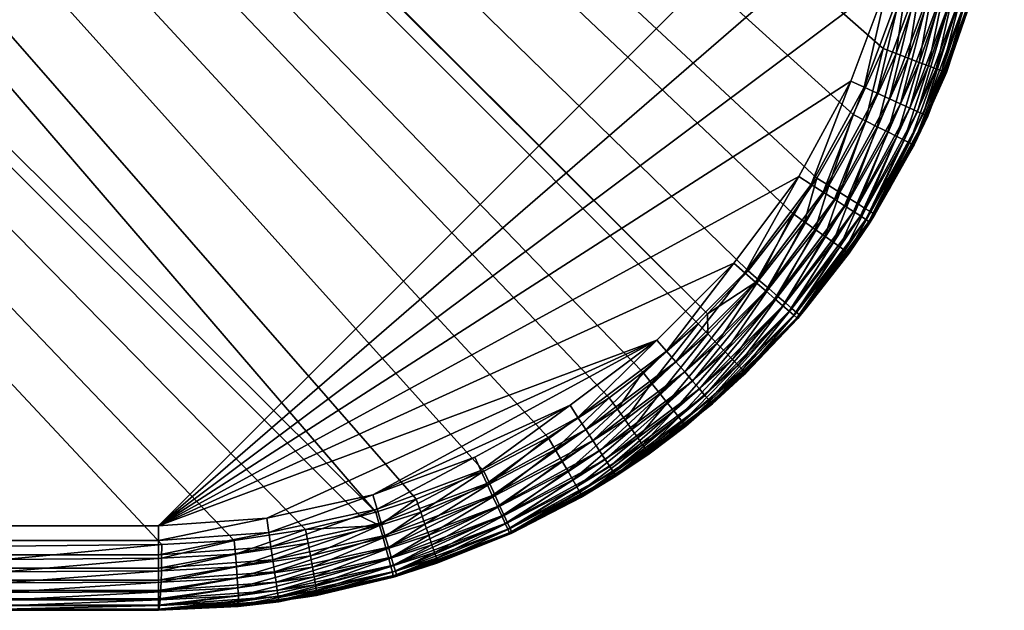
# Model space of a CAD drawing. Header units: inches. Extents: x 1625 to 3425, y -279 to 971.
# Tile 141 of 256: x 3401 to 3425, y -279 to -265. Entities that reach past the tile are written whole.
import ezdxf

# ---------------------------------------------------------------- set-up
doc = ezdxf.new("R2010")
doc.units = ezdxf.units.IN
doc.header["$MEASUREMENT"] = 0
doc.layers.get('0').update_dxf_attribs({"true_color": 0x1c1cb1})

msp = doc.modelspace()

# ---------------------------------------------------------------- meshes
at = {"color": 194, "true_color": 0x551cb1}
mesh = msp.add_polyface(dxfattribs=at)
corners = [(3424.683, -258.996, 1652.25), (3424.683, -251.632, 1649.785), (3424.683, -16.996, 1652.25), (3424.683, -16.996, 1649.785), (3424.683, 225.004, 1652.25), (3422.683, -258.996, 1654.25), (2960.551, 95.051, 1654.25), (2961.876, 88.716, 1654.25), (3041.465, -276.996, 1654.25), (3061.081, 106.208, 1624.25), (3321.949, -176.262, 1624.25), (3110.887, -176.262, 1624.25), (3321.949, -189.393, 1625.116), (3110.887, -191.936, 1625.486), (3110.887, -186.683, 1624.794), (3321.949, -184.973, 1624.678), (3110.887, -184.975, 1624.661), (3321.948, -182.841, 1624.467), (3110.887, -181.401, 1624.382), (3104.412, -181.402, 1624.592), (3104.438, -186.684, 1625.004), (3341.554, -182.872, 1626.414), (3341.53, -182.896, 1626.412), (3341.531, -182.841, 1626.407), (3341.583, -182.841, 1626.419), (3341.573, -176.262, 1626.194), (3347.831, -176.262, 1627.657), (3334.965, -189.393, 1625.974), (3328.471, -189.393, 1625.331), (3328.514, -182.841, 1624.683), (3335.051, -182.841, 1625.331), (3335.144, -189.392, 1626), (3339.305, -176.262, 1625.818), (3328.528, -176.262, 1624.467), (3330.66, -176.262, 1624.678), (3335.079, -176.262, 1625.116), (3424.656, -251.632, 1649.459), (3424.683, 225.004, 1649.785), (3424.653, -258.996, 1652.597)]
mesh.append_faces([[corners[k] for k in face] for face in [(0, 1, 2), (2, 1, 3), (2, 3, 4), (5, 6, 7), (8, 5, 7), (9, 10, 11), (12, 13, 14), (12, 14, 15), (15, 14, 16), (15, 16, 17), (17, 16, 18), (17, 18, 10), (10, 18, 11), (18, 19, 11), (16, 14, 20), (20, 14, 13), (16, 19, 18), (21, 22, 23), (21, 23, 24), (24, 23, 25), (24, 25, 26), (27, 28, 29), (27, 29, 30), (28, 12, 15), (28, 15, 29), (29, 15, 17), (29, 17, 10), (31, 27, 22), (22, 27, 30), (22, 30, 23), (23, 30, 32), (23, 32, 25), (10, 33, 29), (29, 33, 34), (29, 34, 30), (30, 34, 35), (30, 35, 32), (3, 1, 36), (36, 37, 3), (0, 2, 38), (38, 2, 4)]], dxfattribs={"color": 194})
mesh = msp.add_polyface(dxfattribs=at)
corners = [(3328.558, -195.867, 1626.414), (3328.538, -195.886, 1626.417), (3328.4, -195.887, 1626.407), (3328.4, -196.018, 1626.443), (3321.949, -202.144, 1627.657), (3334.962, -189.572, 1626.007), (3334.965, -189.393, 1625.974), (3335.112, -189.425, 1625.998), (3335.144, -189.392, 1626), (3321.949, -193.619, 1625.818), (3328.471, -189.393, 1625.331), (3321.949, -189.393, 1625.116), (3401.031, -277.477, 1647.88), (3423.165, -255.345, 1647.88), (3341.554, -182.872, 1626.414), (3423.201, -251.632, 1647.853), (3341.583, -182.841, 1626.419), (3347.831, -176.262, 1627.657), (3423.128, -259.074, 1647.983), (3423.11, -259.725, 1648.006), (3422.953, -261.42, 1648.053), (3416.137, -273.363, 1648.12), (3415.342, -273.967, 1648.12), (3413.899, -274.903, 1648.119), (3412.377, -275.703, 1648.115), (3410.776, -276.362, 1648.106), (3409.82, -276.676, 1648.097), (3409.457, -276.766, 1648.092), (3420.25, -268.77, 1648.12), (3419.686, -269.609, 1648.12), (3422.459, -263.776, 1648.093), (3422.377, -264.082, 1648.097), (3421.818, -265.7, 1648.11), (3421.109, -267.264, 1648.117), (3418.625, -270.963, 1648.12), (3417.666, -271.979, 1648.12), (3417.442, -272.216, 1648.12), (3422.637, -263.103, 1648.084), (3341.53, -182.896, 1626.412)]
mesh.append_faces([[corners[k] for k in face] for face in [(0, 1, 2), (1, 3, 2), (2, 3, 4), (5, 6, 7), (7, 6, 8), (2, 9, 10), (2, 10, 0), (0, 10, 5), (5, 10, 6), (9, 11, 10), (1, 0, 12), (13, 14, 15), (15, 14, 16), (15, 16, 17), (13, 18, 14), (14, 18, 19), (14, 19, 20), (12, 4, 3), (12, 3, 1), (21, 22, 5), (5, 22, 23), (5, 23, 24), (24, 25, 5), (5, 25, 26), (5, 26, 0), (0, 26, 27), (28, 29, 7), (8, 30, 7), (7, 30, 31), (31, 32, 7), (7, 32, 33), (7, 33, 28), (29, 34, 7), (7, 34, 35), (7, 35, 5), (5, 35, 36), (5, 36, 21), (20, 37, 14), (14, 37, 30), (14, 30, 38), (38, 30, 8)]], dxfattribs={"color": 194})
mesh = msp.add_polyface(dxfattribs=at)
corners = [(3400.993, -278.996, 1649.821), (3404.683, -278.996, 1649.931), (3404.683, -278.996, 1652.25), (3332.04, -278.996, 1649.785), (3397.319, -278.996, 1649.785), (3408.162, -277.087, 1648.074), (3406.474, -277.343, 1648.037), (3328.558, -195.867, 1626.414), (3404.76, -277.441, 1647.983), (3401.031, -277.477, 1647.88), (3409.457, -276.766, 1648.092), (3401, -278.969, 1649.491), (3397.319, -278.97, 1649.459), (3401.006, -278.887, 1649.17), (3397.319, -278.89, 1649.142), (3401.012, -278.754, 1648.866), (3397.319, -278.76, 1648.842), (3401.018, -278.571, 1648.589), (3397.319, -278.583, 1648.567), (3401.023, -278.346, 1648.346), (3397.319, -278.363, 1648.325), (3401.027, -278.084, 1648.143), (3397.319, -278.108, 1648.122), (3401.03, -277.792, 1647.987), (3397.319, -277.821, 1647.963), (3397.319, -277.514, 1647.853), (3404.696, -278.968, 1649.597), (3404.709, -278.884, 1649.271), (3404.721, -278.747, 1648.965), (3404.732, -278.56, 1648.685), (3404.742, -278.329, 1648.441), (3404.75, -278.06, 1648.239), (3404.756, -277.761, 1648.085), (3332.04, -278.996, 1652.25), (3404.683, -278.966, 1652.597)]
mesh.append_faces([[corners[k] for k in face] for face in [(0, 1, 2), (2, 3, 4), (2, 4, 0), (5, 6, 7), (7, 6, 8), (7, 8, 9), (7, 10, 5), (0, 4, 11), (11, 4, 12), (11, 12, 13), (13, 12, 14), (13, 14, 15), (15, 14, 16), (15, 16, 17), (17, 16, 18), (17, 18, 19), (19, 18, 20), (19, 20, 21), (21, 20, 22), (21, 22, 23), (23, 22, 24), (23, 24, 9), (9, 24, 25), (1, 0, 26), (26, 0, 11), (26, 11, 27), (27, 11, 13), (27, 13, 28), (28, 13, 15), (28, 15, 29), (29, 15, 17), (29, 17, 30), (30, 17, 19), (30, 19, 31), (31, 19, 21), (31, 21, 32), (32, 21, 23), (32, 23, 8), (8, 23, 9), (33, 2, 34)]], dxfattribs={"color": 194})
mesh = msp.add_polyface(dxfattribs=at)
corners = [(3041.465, -278.996, 1652.25), (3044.56, -278.996, 1649.815), (3047.644, -278.996, 1649.785), (3114.109, -278.996, 1652.25), (3114.109, -278.996, 1649.785), (3186.752, -278.996, 1652.25), (3186.752, -278.996, 1649.785), (3047.644, -277.514, 1647.853), (3044.522, -277.484, 1647.875), (3104.403, -196.977, 1626.634), (3041.389, -277.454, 1647.96), (3040.504, -277.424, 1647.99), (3039.494, -277.337, 1648.018), (3037.808, -277.066, 1648.055), (3037.308, -276.937, 1648.062), (3047.644, -278.97, 1649.459), (3041.465, -278.996, 1649.905), (3044.553, -278.969, 1649.485), (3041.452, -278.969, 1649.572), (3044.547, -278.888, 1649.165), (3041.439, -278.885, 1649.248), (3044.542, -278.755, 1648.862), (3041.427, -278.749, 1648.943), (3044.536, -278.574, 1648.585), (3041.417, -278.564, 1648.664), (3044.531, -278.35, 1648.342), (3041.407, -278.335, 1648.421), (3044.527, -278.088, 1648.139), (3047.644, -278.89, 1649.142), (3047.644, -278.76, 1648.842), (3047.644, -278.583, 1648.567), (3047.644, -278.363, 1648.325), (3047.644, -278.108, 1648.122), (3047.644, -277.821, 1647.963), (3044.524, -277.797, 1647.982), (3404.683, -277.344, 1654.219), (3041.465, -277.344, 1654.219), (3041.465, -277.68, 1654.129), (3404.683, -277.68, 1654.129), (3041.465, -277.996, 1653.982), (3404.683, -277.996, 1653.982), (3041.465, -278.282, 1653.782), (3404.683, -278.876, 1652.934), (3041.465, -278.876, 1652.934), (3041.465, -278.966, 1652.597)]
mesh.append_faces([[corners[k] for k in face] for face in [(0, 1, 2), (0, 2, 3), (3, 2, 4), (3, 4, 5), (5, 4, 6), (7, 8, 9), (9, 8, 10), (9, 10, 11), (11, 12, 9), (9, 12, 13), (9, 13, 14), (4, 2, 15), (15, 6, 4), (1, 16, 17), (17, 18, 19), (19, 20, 21), (21, 22, 23), (23, 24, 25), (25, 26, 27), (2, 1, 15), (15, 1, 17), (15, 17, 28), (28, 17, 19), (28, 19, 29), (29, 19, 21), (29, 21, 30), (30, 21, 23), (30, 23, 31), (31, 23, 25), (31, 25, 32), (32, 25, 27), (32, 27, 33), (33, 27, 34), (33, 34, 7), (7, 34, 8), (35, 36, 37), (38, 37, 39), (40, 39, 41), (42, 43, 44), (0, 3, 44), (44, 3, 5)]], dxfattribs={"color": 194})
mesh = msp.add_polyface(dxfattribs=at)
corners = [(3186.752, -278.996, 1652.25), (3186.752, -278.996, 1649.785), (3259.396, -278.996, 1652.25), (3259.396, -278.996, 1649.785), (3332.04, -278.996, 1652.25), (3332.04, -278.996, 1649.785), (3404.683, -278.996, 1652.25), (3404.683, -276.996, 1654.25), (3422.683, -258.996, 1654.25), (3041.465, -276.996, 1654.25), (3047.644, -277.514, 1647.853), (3110.887, -202.144, 1627.657), (3397.319, -277.514, 1647.853), (3321.949, -202.144, 1627.657), (3401.031, -277.477, 1647.88), (3397.319, -277.821, 1647.963), (3397.319, -278.996, 1649.785), (3397.319, -278.97, 1649.459), (3047.644, -277.821, 1647.963), (3397.319, -278.108, 1648.122), (3047.644, -278.108, 1648.122), (3397.319, -278.363, 1648.325), (3047.644, -278.363, 1648.325), (3397.319, -278.583, 1648.567), (3047.644, -278.583, 1648.567), (3397.319, -278.76, 1648.842), (3047.644, -278.76, 1648.842), (3397.319, -278.89, 1649.142), (3047.644, -278.89, 1649.142), (3047.644, -278.97, 1649.459), (3041.465, -277.344, 1654.219), (3404.683, -277.344, 1654.219), (3041.465, -277.68, 1654.129), (3404.683, -277.68, 1654.129), (3041.465, -277.996, 1653.982), (3404.683, -277.996, 1653.982), (3041.465, -278.282, 1653.782), (3404.683, -278.282, 1653.782), (3041.465, -278.529, 1653.535), (3404.683, -278.529, 1653.535), (3041.465, -278.728, 1653.25), (3404.683, -278.728, 1653.25), (3041.465, -278.876, 1652.934), (3404.683, -278.876, 1652.934), (3041.465, -278.966, 1652.597), (3404.683, -278.966, 1652.597)]
mesh.append_faces([[corners[k] for k in face] for face in [(0, 1, 2), (2, 1, 3), (2, 3, 4), (4, 3, 5), (4, 5, 6), (7, 8, 9), (10, 11, 12), (12, 13, 14), (10, 12, 15), (16, 5, 17), (17, 5, 3), (17, 3, 1), (10, 15, 18), (18, 15, 19), (18, 19, 20), (20, 19, 21), (20, 21, 22), (22, 21, 23), (22, 23, 24), (24, 23, 25), (24, 25, 26), (26, 25, 27), (26, 27, 28), (28, 27, 17), (28, 17, 29), (29, 17, 1), (7, 9, 30), (7, 30, 31), (31, 32, 33), (33, 34, 35), (35, 36, 37), (37, 36, 38), (37, 38, 39), (39, 38, 40), (39, 40, 41), (41, 40, 42), (41, 42, 43), (43, 44, 45), (44, 0, 45), (45, 0, 2), (45, 2, 4)]], dxfattribs={"color": 194})
mesh = msp.add_polyface(dxfattribs=at)
corners = [(3404.683, -276.996, 1654.25), (3416.47, -272.6, 1654.25), (3418.287, -270.784, 1654.25), (3419.825, -268.728, 1654.25), (3421.056, -266.474, 1654.25), (3421.954, -264.068, 1654.25), (3422.5, -261.558, 1654.25), (3422.683, -258.996, 1654.25), (3417.781, -274.112, 1652.25), (3417.527, -274.304, 1650.085), (3418.572, -273.387, 1650.085), (3417.442, -272.216, 1648.12), (3417.666, -271.979, 1648.12), (3417.673, -272.455, 1648.214), (3418.877, -271.18, 1648.214), (3417.889, -272.68, 1648.363), (3417.132, -274.612, 1649.741), (3416.137, -273.363, 1648.12), (3416.344, -273.623, 1648.214), (3416.539, -273.866, 1648.364), (3416.714, -274.086, 1648.564), (3418.084, -272.882, 1648.564), (3416.865, -274.276, 1648.81), (3418.253, -273.057, 1648.81), (3416.987, -274.429, 1649.094), (3418.389, -273.198, 1649.094), (3417.077, -274.542, 1649.408), (3418.49, -273.302, 1649.407), (3418.551, -273.365, 1649.741), (3415.342, -273.967, 1648.12), (3415.534, -274.237, 1648.214), (3415.714, -274.49, 1648.364), (3414.415, -274.139, 1654.25), (3414.602, -274.431, 1654.219), (3416.698, -272.862, 1654.219), (3418.549, -271.011, 1654.219), (3416.918, -273.117, 1654.129), (3418.803, -271.232, 1654.129), (3417.125, -273.356, 1653.982), (3419.042, -271.439, 1653.982), (3417.312, -273.571, 1653.782), (3419.258, -271.626, 1653.782), (3417.474, -273.758, 1653.535), (3414.785, -274.714, 1654.129), (3414.955, -274.98, 1653.982), (3415.11, -275.221, 1653.782)]
mesh.append_faces([[corners[k] for k in face] for face in [(0, 1, 2), (2, 3, 0), (0, 3, 4), (0, 4, 5), (5, 6, 0), (0, 6, 7), (8, 9, 10), (11, 12, 13), (13, 12, 14), (13, 14, 15), (9, 16, 10), (17, 11, 18), (18, 11, 13), (18, 13, 19), (19, 13, 15), (19, 15, 20), (20, 15, 21), (20, 21, 22), (22, 21, 23), (22, 23, 24), (24, 23, 25), (24, 25, 26), (26, 25, 27), (16, 27, 28), (16, 28, 10), (29, 17, 30), (30, 17, 18), (31, 18, 19), (1, 32, 33), (2, 1, 34), (2, 34, 35), (35, 34, 36), (35, 36, 37), (37, 36, 38), (39, 38, 40), (41, 40, 42), (1, 33, 34), (34, 33, 43), (34, 43, 36), (36, 44, 38), (38, 45, 40)]], dxfattribs={"color": 194})
mesh = msp.add_polyface(dxfattribs=at)
corners = [(3423.873, -264.631, 1652.25), (3423.461, -265.831, 1650.066), (3423.912, -264.496, 1650.054), (3424.344, -262.462, 1652.25), (3422.377, -264.082, 1648.097), (3422.459, -263.776, 1648.093), (3422.691, -264.171, 1648.195), (3422.955, -263.173, 1648.183), (3422.985, -264.253, 1648.347), (3423.251, -263.238, 1648.335), (3423.25, -264.326, 1648.548), (3423.518, -263.295, 1648.537), (3423.477, -264.388, 1648.793), (3423.749, -263.344, 1648.782), (3423.663, -264.437, 1649.075), (3423.935, -263.381, 1649.063), (3423.799, -264.473, 1649.385), (3424.073, -263.407, 1649.373), (3423.883, -264.492, 1649.715), (3424.158, -263.421, 1649.701), (3421.818, -265.7, 1648.11), (3422.124, -265.819, 1648.207), (3422.41, -265.93, 1648.358), (3422.668, -266.029, 1648.56), (3422.89, -266.113, 1648.805), (3423.071, -266.182, 1649.087), (3423.204, -266.232, 1649.398), (3423.285, -266.261, 1649.729), (3424.187, -263.422, 1650.04), (3423.43, -265.819, 1652.25), (3423.844, -264.622, 1652.597), (3423.757, -264.597, 1652.934), (3424.214, -261.805, 1653.25), (3423.616, -264.556, 1653.25), (3424.016, -261.776, 1653.535), (3423.424, -264.499, 1653.535), (3423.772, -261.741, 1653.782), (3423.187, -264.43, 1653.782), (3422.45, -267.11, 1653.535), (3422.226, -267.008, 1653.782), (3422.914, -264.35, 1653.982), (3421.966, -266.889, 1653.982), (3422.61, -264.26, 1654.129), (3421.678, -266.758, 1654.129), (3422.287, -264.165, 1654.219), (3421.372, -266.618, 1654.219), (3421.954, -264.068, 1654.25), (3424.449, -261.838, 1652.597), (3424.36, -261.825, 1652.934)]
mesh.append_faces([[corners[k] for k in face] for face in [(0, 1, 2), (0, 2, 3), (4, 5, 6), (6, 5, 7), (6, 7, 8), (8, 7, 9), (8, 9, 10), (10, 9, 11), (10, 11, 12), (12, 11, 13), (12, 13, 14), (14, 13, 15), (14, 15, 16), (16, 15, 17), (16, 17, 18), (18, 17, 19), (20, 4, 21), (21, 4, 6), (21, 6, 22), (22, 6, 8), (22, 8, 23), (23, 8, 10), (24, 10, 12), (25, 12, 14), (26, 14, 16), (27, 16, 18), (27, 18, 2), (2, 18, 19), (2, 19, 28), (29, 0, 30), (31, 32, 33), (33, 34, 35), (35, 36, 37), (38, 35, 37), (39, 37, 40), (41, 40, 42), (43, 42, 44), (45, 44, 46), (30, 0, 47), (31, 30, 48)]], dxfattribs={"color": 194})
mesh = msp.add_polyface(dxfattribs=at)
corners = [(3423.43, -265.819, 1652.25), (3423.461, -265.831, 1650.066), (3423.873, -264.631, 1652.25), (3422.876, -267.305, 1652.25), (3422.551, -267.982, 1650.079), (3423.314, -266.269, 1650.07), (3423.912, -264.496, 1650.054), (3423.285, -266.261, 1649.729), (3422.668, -266.029, 1648.56), (3423.25, -264.326, 1648.548), (3422.89, -266.113, 1648.805), (3423.477, -264.388, 1648.793), (3423.071, -266.182, 1649.087), (3423.663, -264.437, 1649.075), (3423.204, -266.232, 1649.398), (3423.799, -264.473, 1649.385), (3421.109, -267.264, 1648.117), (3421.818, -265.7, 1648.11), (3421.403, -267.412, 1648.213), (3422.124, -265.819, 1648.207), (3421.679, -267.551, 1648.363), (3422.41, -265.93, 1648.358), (3421.928, -267.675, 1648.564), (3422.143, -267.782, 1648.81), (3422.317, -267.868, 1649.093), (3422.445, -267.932, 1649.405), (3422.524, -267.97, 1649.737), (3422.848, -267.292, 1652.597), (3423.757, -264.597, 1652.934), (3422.766, -267.254, 1652.934), (3423.616, -264.556, 1653.25), (3422.632, -267.194, 1653.25), (3423.424, -264.499, 1653.535), (3422.45, -267.11, 1653.535), (3423.187, -264.43, 1653.782), (3422.226, -267.008, 1653.782), (3422.914, -264.35, 1653.982), (3421.966, -266.889, 1653.982), (3422.61, -264.26, 1654.129), (3421.678, -266.758, 1654.129), (3422.287, -264.165, 1654.219), (3421.372, -266.618, 1654.219), (3421.954, -264.068, 1654.25), (3421.056, -266.474, 1654.25), (3423.844, -264.622, 1652.597), (3420.118, -268.915, 1654.219), (3420.401, -269.098, 1654.129)]
mesh.append_faces([[corners[k] for k in face] for face in [(0, 1, 2), (3, 4, 0), (0, 4, 5), (0, 5, 1), (6, 1, 7), (8, 9, 10), (10, 11, 12), (12, 13, 14), (14, 15, 7), (16, 17, 18), (18, 17, 19), (18, 19, 20), (20, 19, 21), (20, 21, 22), (22, 21, 8), (22, 8, 23), (23, 8, 10), (23, 10, 24), (24, 10, 12), (24, 12, 25), (25, 12, 14), (25, 14, 26), (26, 14, 7), (4, 26, 7), (4, 7, 5), (5, 7, 1), (27, 28, 29), (29, 28, 30), (29, 30, 31), (31, 30, 32), (31, 32, 33), (33, 34, 35), (35, 36, 37), (37, 38, 39), (39, 40, 41), (41, 42, 43), (3, 0, 27), (27, 0, 44), (27, 44, 28), (43, 45, 41), (41, 46, 39)]], dxfattribs={"color": 194})
mesh = msp.add_polyface(dxfattribs=at)
corners = [(3421.508, -269.809, 1652.25), (3421.623, -269.629, 1650.083), (3421.964, -268.975, 1652.25), (3421.985, -268.986, 1650.082), (3422.876, -267.305, 1652.25), (3422.551, -267.982, 1650.079), (3421.597, -269.613, 1649.74), (3420.25, -268.77, 1648.12), (3421.109, -267.264, 1648.117), (3420.531, -268.946, 1648.214), (3421.403, -267.412, 1648.213), (3420.793, -269.111, 1648.364), (3421.679, -267.551, 1648.363), (3421.03, -269.26, 1648.565), (3421.928, -267.675, 1648.564), (3421.235, -269.387, 1648.811), (3422.143, -267.782, 1648.81), (3421.4, -269.491, 1649.094), (3422.317, -267.868, 1649.093), (3421.523, -269.567, 1649.407), (3422.445, -267.932, 1649.405), (3422.524, -267.97, 1649.737), (3419.686, -269.609, 1648.12), (3419.957, -269.801, 1648.214), (3420.211, -269.98, 1648.364), (3420.439, -270.142, 1648.565), (3421.056, -266.474, 1654.25), (3419.825, -268.728, 1654.25), (3420.118, -268.915, 1654.219), (3421.372, -266.618, 1654.219), (3420.401, -269.098, 1654.129), (3421.678, -266.758, 1654.129), (3420.667, -269.269, 1653.982), (3421.966, -266.889, 1653.982), (3420.907, -269.423, 1653.782), (3422.226, -267.008, 1653.782), (3421.115, -269.556, 1653.535), (3422.45, -267.11, 1653.535), (3421.283, -269.664, 1653.25), (3422.632, -267.194, 1653.25), (3421.407, -269.744, 1652.934), (3422.766, -267.254, 1652.934), (3421.483, -269.793, 1652.597), (3422.848, -267.292, 1652.597)]
mesh.append_faces([[corners[k] for k in face] for face in [(0, 1, 2), (2, 1, 3), (2, 3, 4), (4, 3, 5), (5, 3, 6), (7, 8, 9), (9, 8, 10), (9, 10, 11), (11, 10, 12), (11, 12, 13), (13, 12, 14), (13, 14, 15), (15, 14, 16), (15, 16, 17), (17, 16, 18), (17, 18, 19), (19, 18, 20), (19, 20, 6), (6, 20, 21), (6, 21, 5), (22, 7, 23), (23, 7, 9), (24, 9, 11), (25, 11, 13), (1, 6, 3), (26, 27, 28), (29, 28, 30), (31, 30, 32), (31, 32, 33), (33, 32, 34), (33, 34, 35), (35, 34, 36), (35, 36, 37), (37, 36, 38), (37, 38, 39), (39, 38, 40), (39, 40, 41), (41, 40, 42), (41, 42, 43), (43, 42, 2), (43, 2, 4)]], dxfattribs={"color": 194})
mesh = msp.add_polyface(dxfattribs=at)
corners = [(3421.508, -269.809, 1652.25), (3419.997, -271.846, 1650.085), (3421.012, -270.545, 1650.084), (3421.623, -269.629, 1650.083), (3419.957, -269.801, 1648.214), (3420.531, -268.946, 1648.214), (3420.211, -269.98, 1648.364), (3420.793, -269.111, 1648.364), (3420.439, -270.142, 1648.565), (3421.03, -269.26, 1648.565), (3420.637, -270.281, 1648.811), (3421.235, -269.387, 1648.811), (3420.797, -270.394, 1649.094), (3421.4, -269.491, 1649.094), (3420.915, -270.477, 1649.408), (3421.523, -269.567, 1649.407), (3420.988, -270.528, 1649.741), (3421.597, -269.613, 1649.74), (3418.625, -270.963, 1648.12), (3419.686, -269.609, 1648.12), (3418.877, -271.18, 1648.214), (3419.113, -271.382, 1648.363), (3419.327, -271.566, 1648.564), (3419.51, -271.723, 1648.81), (3419.66, -271.851, 1649.094), (3419.77, -271.945, 1649.407), (3419.836, -272.003, 1649.741), (3419.825, -268.728, 1654.25), (3418.287, -270.784, 1654.25), (3418.549, -271.011, 1654.219), (3421.483, -269.793, 1652.597), (3421.964, -268.975, 1652.25), (3420.118, -268.915, 1654.219), (3418.803, -271.232, 1654.129), (3420.401, -269.098, 1654.129), (3419.042, -271.439, 1653.982), (3420.667, -269.269, 1653.982), (3419.258, -271.626, 1653.782), (3420.907, -269.423, 1653.782), (3419.445, -271.787, 1653.535), (3421.115, -269.556, 1653.535), (3419.595, -271.918, 1653.25), (3421.283, -269.664, 1653.25), (3419.707, -272.014, 1652.934), (3421.407, -269.744, 1652.934), (3419.775, -272.073, 1652.597), (3419.988, -271.84, 1652.25)]
mesh.append_faces([[corners[k] for k in face] for face in [(0, 1, 2), (0, 2, 3), (4, 5, 6), (6, 7, 8), (8, 9, 10), (10, 9, 11), (10, 11, 12), (12, 11, 13), (12, 13, 14), (14, 13, 15), (14, 15, 16), (16, 15, 17), (18, 19, 20), (20, 19, 4), (20, 4, 21), (21, 4, 6), (21, 6, 22), (22, 6, 8), (23, 8, 10), (24, 10, 12), (25, 12, 14), (26, 14, 16), (26, 16, 2), (2, 16, 17), (2, 17, 3), (27, 28, 29), (30, 0, 31), (27, 29, 32), (32, 29, 33), (32, 33, 34), (34, 33, 35), (34, 35, 36), (36, 35, 37), (36, 37, 38), (38, 37, 39), (38, 39, 40), (40, 39, 41), (40, 41, 42), (42, 43, 44), (44, 45, 30), (30, 46, 0)]], dxfattribs={"color": 194})
mesh = msp.add_polyface(dxfattribs=at)
corners = [(3417.781, -274.112, 1652.25), (3418.572, -273.387, 1650.085), (3419.798, -272.094, 1652.25), (3419.859, -272.022, 1650.085), (3419.988, -271.84, 1652.25), (3419.997, -271.846, 1650.085), (3421.508, -269.809, 1652.25), (3417.666, -271.979, 1648.12), (3418.625, -270.963, 1648.12), (3418.877, -271.18, 1648.214), (3421.012, -270.545, 1650.084), (3419.836, -272.003, 1649.741), (3419.327, -271.566, 1648.564), (3420.439, -270.142, 1648.565), (3419.51, -271.723, 1648.81), (3420.637, -270.281, 1648.811), (3419.66, -271.851, 1649.094), (3420.797, -270.394, 1649.094), (3419.77, -271.945, 1649.407), (3420.915, -270.477, 1649.408), (3417.889, -272.68, 1648.363), (3419.113, -271.382, 1648.363), (3418.084, -272.882, 1648.564), (3418.253, -273.057, 1648.81), (3418.389, -273.198, 1649.094), (3418.49, -273.302, 1649.407), (3418.551, -273.365, 1649.741), (3419.775, -272.073, 1652.597), (3421.283, -269.664, 1653.25), (3419.595, -271.918, 1653.25), (3419.707, -272.014, 1652.934), (3421.407, -269.744, 1652.934), (3421.483, -269.793, 1652.597), (3418.803, -271.232, 1654.129), (3417.125, -273.356, 1653.982), (3419.042, -271.439, 1653.982), (3417.312, -273.571, 1653.782), (3419.258, -271.626, 1653.782), (3417.474, -273.758, 1653.535), (3419.445, -271.787, 1653.535), (3417.605, -273.909, 1653.25), (3417.701, -274.02, 1652.934), (3417.76, -274.088, 1652.597)]
mesh.append_faces([[corners[k] for k in face] for face in [(0, 1, 2), (2, 1, 3), (2, 3, 4), (4, 3, 5), (4, 5, 6), (7, 8, 9), (10, 5, 11), (12, 13, 14), (14, 15, 16), (16, 17, 18), (18, 19, 11), (20, 9, 21), (20, 21, 22), (22, 21, 12), (22, 12, 23), (23, 12, 14), (23, 14, 24), (24, 14, 16), (24, 16, 25), (25, 16, 18), (25, 18, 26), (26, 18, 11), (1, 26, 11), (1, 11, 3), (3, 11, 5), (27, 2, 4), (28, 29, 30), (31, 30, 27), (32, 27, 4), (33, 34, 35), (35, 36, 37), (37, 38, 39), (39, 38, 40), (39, 40, 29), (29, 40, 41), (29, 41, 30), (30, 41, 42), (30, 42, 27), (27, 42, 0), (27, 0, 2)]], dxfattribs={"color": 194})
mesh = msp.add_polyface(dxfattribs=at)
corners = [(3404.683, -276.996, 1654.25), (3407.245, -276.813, 1654.25), (3416.47, -272.6, 1654.25), (3409.754, -276.267, 1654.25), (3410.318, -278.186, 1652.25), (3408.42, -278.644, 1650.029), (3410.239, -278.209, 1650.055), (3411.506, -277.743, 1652.25), (3411.287, -277.874, 1650.065), (3411.28, -277.846, 1649.725), (3410.235, -278.18, 1649.715), (3411.254, -277.764, 1649.394), (3410.215, -278.096, 1649.386), (3411.21, -277.629, 1649.084), (3410.179, -277.96, 1649.076), (3411.149, -277.446, 1648.802), (3410.129, -277.775, 1648.794), (3411.073, -277.221, 1648.556), (3410.067, -277.547, 1648.549), (3410.983, -276.961, 1648.355), (3409.993, -277.282, 1648.347), (3410.883, -276.671, 1648.203), (3409.91, -276.989, 1648.195), (3410.776, -276.362, 1648.106), (3409.457, -276.766, 1648.092), (3409.82, -276.676, 1648.097), (3408.421, -278.614, 1649.691), (3408.411, -278.529, 1649.363), (3408.391, -278.391, 1649.054), (3408.361, -278.204, 1648.773), (3408.321, -277.973, 1648.528), (3408.274, -277.704, 1648.326), (3412.16, -275.37, 1654.25), (3409.852, -276.6, 1654.219), (3410.309, -278.157, 1652.597), (3412.305, -275.686, 1654.219), (3409.947, -276.924, 1654.129), (3412.445, -275.992, 1654.129), (3410.036, -277.227, 1653.982), (3412.576, -276.279, 1653.982), (3410.117, -277.501, 1653.782), (3412.695, -276.539, 1653.782), (3410.186, -277.737, 1653.535), (3412.797, -276.763, 1653.535), (3410.242, -277.929, 1653.25), (3412.88, -276.945, 1653.25), (3410.284, -278.07, 1652.934), (3407.492, -278.528, 1653.25), (3407.512, -278.673, 1652.934), (3407.525, -278.763, 1652.597), (3408.149, -278.658, 1652.25)]
mesh.append_faces([[corners[k] for k in face] for face in [(0, 1, 2), (2, 1, 3), (4, 5, 6), (4, 6, 7), (6, 8, 7), (8, 6, 9), (9, 6, 10), (9, 10, 11), (11, 10, 12), (11, 12, 13), (13, 12, 14), (13, 14, 15), (15, 14, 16), (15, 16, 17), (17, 16, 18), (17, 18, 19), (19, 18, 20), (19, 20, 21), (21, 20, 22), (21, 22, 23), (22, 24, 25), (22, 25, 23), (6, 5, 10), (10, 26, 12), (12, 27, 14), (14, 28, 16), (16, 29, 18), (18, 30, 20), (20, 31, 22), (32, 3, 33), (34, 4, 7), (35, 33, 36), (37, 36, 38), (39, 38, 40), (41, 40, 42), (43, 42, 44), (45, 44, 46), (42, 47, 44), (44, 48, 46), (46, 49, 34), (34, 50, 4)]], dxfattribs={"color": 194})
mesh = msp.add_polyface(dxfattribs=at)
corners = [(3416.47, -272.6, 1654.25), (3409.754, -276.267, 1654.25), (3414.415, -274.139, 1654.25), (3415.496, -275.821, 1652.25), (3416.281, -275.29, 1650.084), (3417.527, -274.301, 1652.25), (3417.15, -274.635, 1650.085), (3417.527, -274.304, 1650.085), (3417.781, -274.112, 1652.25), (3417.132, -274.612, 1649.741), (3417.077, -274.542, 1649.408), (3418.49, -273.302, 1649.407), (3415.534, -274.237, 1648.214), (3416.344, -273.623, 1648.214), (3415.714, -274.49, 1648.364), (3416.539, -273.866, 1648.364), (3415.877, -274.719, 1648.565), (3416.714, -274.086, 1648.564), (3416.016, -274.916, 1648.811), (3416.865, -274.276, 1648.81), (3416.13, -275.076, 1649.094), (3416.987, -274.429, 1649.094), (3416.213, -275.194, 1649.408), (3416.264, -275.266, 1649.741), (3413.899, -274.903, 1648.119), (3415.342, -273.967, 1648.12), (3414.065, -275.189, 1648.214), (3414.22, -275.457, 1648.364), (3414.359, -275.699, 1648.565), (3414.48, -275.908, 1648.811), (3417.76, -274.088, 1652.597), (3412.16, -275.37, 1654.25), (3412.305, -275.686, 1654.219), (3416.918, -273.117, 1654.129), (3414.785, -274.714, 1654.129), (3414.955, -274.98, 1653.982), (3417.125, -273.356, 1653.982), (3415.11, -275.221, 1653.782), (3417.312, -273.571, 1653.782), (3415.243, -275.428, 1653.535), (3417.474, -273.758, 1653.535), (3415.351, -275.596, 1653.25), (3417.605, -273.909, 1653.25), (3415.43, -275.72, 1652.934), (3417.701, -274.02, 1652.934), (3415.48, -275.796, 1652.597), (3414.602, -274.431, 1654.219), (3412.445, -275.992, 1654.129)]
mesh.append_faces([[corners[k] for k in face] for face in [(0, 1, 2), (3, 4, 5), (4, 6, 5), (5, 6, 7), (5, 7, 8), (7, 6, 9), (10, 11, 9), (12, 13, 14), (14, 15, 16), (16, 15, 17), (16, 17, 18), (18, 17, 19), (18, 19, 20), (20, 19, 21), (20, 21, 22), (22, 21, 10), (22, 10, 23), (23, 10, 9), (23, 9, 4), (4, 9, 6), (24, 25, 26), (26, 25, 12), (26, 12, 27), (27, 12, 14), (28, 14, 16), (29, 16, 18), (5, 8, 30), (2, 31, 32), (33, 34, 35), (36, 35, 37), (38, 37, 39), (38, 39, 40), (40, 39, 41), (40, 41, 42), (42, 41, 43), (42, 43, 44), (44, 43, 45), (44, 45, 30), (30, 3, 5), (2, 32, 46), (46, 47, 34)]], dxfattribs={"color": 194})
mesh = msp.add_polyface(dxfattribs=at)
corners = [(3414.415, -274.139, 1654.25), (3409.754, -276.267, 1654.25), (3412.16, -275.37, 1654.25), (3411.506, -277.743, 1652.25), (3411.287, -277.874, 1650.065), (3411.52, -277.78, 1650.066), (3412.992, -277.189, 1652.25), (3413.04, -277.167, 1650.076), (3411.28, -277.846, 1649.725), (3412.377, -275.703, 1648.115), (3413.899, -274.903, 1648.119), (3412.514, -276.002, 1648.211), (3414.065, -275.189, 1648.214), (3412.642, -276.282, 1648.362), (3414.22, -275.457, 1648.364), (3412.757, -276.534, 1648.563), (3414.359, -275.699, 1648.565), (3412.856, -276.752, 1648.809), (3414.48, -275.908, 1648.811), (3412.936, -276.929, 1649.091), (3410.776, -276.362, 1648.106), (3410.883, -276.671, 1648.203), (3410.983, -276.961, 1648.355), (3411.073, -277.221, 1648.556), (3411.149, -277.446, 1648.802), (3411.21, -277.629, 1649.084), (3411.254, -277.764, 1649.394), (3412.994, -277.059, 1649.403), (3413.029, -277.139, 1649.735), (3414.602, -274.431, 1654.219), (3412.305, -275.686, 1654.219), (3412.445, -275.992, 1654.129), (3414.785, -274.714, 1654.129), (3412.576, -276.279, 1653.982), (3414.955, -274.98, 1653.982), (3412.695, -276.539, 1653.782), (3409.852, -276.6, 1654.219), (3409.947, -276.924, 1654.129), (3410.036, -277.227, 1653.982), (3410.117, -277.501, 1653.782), (3410.186, -277.737, 1653.535), (3412.797, -276.763, 1653.535), (3410.242, -277.929, 1653.25), (3412.88, -276.945, 1653.25), (3410.284, -278.07, 1652.934), (3412.941, -277.079, 1652.934), (3410.309, -278.157, 1652.597), (3412.979, -277.161, 1652.597)]
mesh.append_faces([[corners[k] for k in face] for face in [(0, 1, 2), (3, 4, 5), (3, 5, 6), (6, 5, 7), (5, 4, 8), (9, 10, 11), (11, 12, 13), (13, 14, 15), (15, 16, 17), (17, 18, 19), (5, 8, 7), (20, 9, 21), (21, 9, 11), (21, 11, 22), (22, 11, 13), (22, 13, 23), (23, 13, 15), (23, 15, 24), (24, 15, 17), (24, 17, 25), (25, 17, 19), (25, 19, 26), (26, 19, 27), (26, 27, 8), (8, 27, 28), (8, 28, 7), (29, 30, 31), (32, 31, 33), (34, 33, 35), (2, 36, 30), (30, 37, 31), (31, 38, 33), (33, 39, 35), (35, 40, 41), (41, 42, 43), (43, 44, 45), (45, 44, 46), (45, 46, 47), (47, 46, 3), (47, 3, 6)]], dxfattribs={"color": 194})
mesh = msp.add_polyface(dxfattribs=at)
corners = [(3414.661, -276.277, 1652.25), (3414.706, -276.304, 1650.082), (3415.496, -275.821, 1652.25), (3416.281, -275.29, 1650.084), (3412.992, -277.189, 1652.25), (3413.04, -277.167, 1650.076), (3414.682, -276.316, 1650.082), (3414.22, -275.457, 1648.364), (3415.714, -274.49, 1648.364), (3414.359, -275.699, 1648.565), (3415.877, -274.719, 1648.565), (3414.48, -275.908, 1648.811), (3416.016, -274.916, 1648.811), (3414.577, -276.077, 1649.094), (3416.13, -275.076, 1649.094), (3414.648, -276.201, 1649.407), (3416.213, -275.194, 1649.408), (3414.691, -276.278, 1649.739), (3416.264, -275.266, 1649.741), (3412.514, -276.002, 1648.211), (3413.899, -274.903, 1648.119), (3414.065, -275.189, 1648.214), (3412.642, -276.282, 1648.362), (3412.757, -276.534, 1648.563), (3412.856, -276.752, 1648.809), (3412.936, -276.929, 1649.091), (3412.994, -277.059, 1649.403), (3413.029, -277.139, 1649.735), (3415.48, -275.796, 1652.597), (3417.76, -274.088, 1652.597), (3414.785, -274.714, 1654.129), (3412.576, -276.279, 1653.982), (3414.955, -274.98, 1653.982), (3412.695, -276.539, 1653.782), (3415.11, -275.221, 1653.782), (3412.797, -276.763, 1653.535), (3415.243, -275.428, 1653.535), (3412.88, -276.945, 1653.25), (3415.351, -275.596, 1653.25), (3412.941, -277.079, 1652.934), (3415.43, -275.72, 1652.934), (3412.979, -277.161, 1652.597)]
mesh.append_faces([[corners[k] for k in face] for face in [(0, 1, 2), (2, 1, 3), (4, 5, 0), (0, 5, 6), (0, 6, 1), (7, 8, 9), (9, 10, 11), (11, 12, 13), (13, 12, 14), (13, 14, 15), (15, 14, 16), (15, 16, 17), (17, 16, 18), (17, 18, 1), (1, 18, 3), (19, 20, 21), (22, 21, 7), (23, 7, 9), (24, 9, 11), (25, 11, 13), (25, 13, 26), (26, 13, 15), (26, 15, 27), (27, 15, 17), (27, 17, 6), (6, 17, 1), (5, 27, 6), (0, 2, 28), (29, 28, 2), (30, 31, 32), (32, 33, 34), (34, 33, 35), (34, 35, 36), (36, 35, 37), (36, 37, 38), (38, 37, 39), (38, 39, 40), (40, 39, 41), (40, 41, 28), (28, 41, 4), (28, 4, 0)]], dxfattribs={"color": 194})
mesh = msp.add_polyface(dxfattribs=at)
corners = [(3408.149, -278.658, 1652.25), (3408.42, -278.644, 1650.029), (3410.318, -278.186, 1652.25), (3407.529, -278.793, 1652.25), (3406.566, -278.907, 1649.989), (3408.155, -278.682, 1650.023), (3408.162, -277.087, 1648.074), (3409.457, -276.766, 1648.092), (3409.91, -276.989, 1648.195), (3406.525, -277.964, 1648.292), (3408.22, -277.406, 1648.173), (3408.274, -277.704, 1648.326), (3406.545, -278.234, 1648.493), (3408.321, -277.973, 1648.528), (3406.56, -278.466, 1648.738), (3408.361, -278.204, 1648.773), (3406.57, -278.654, 1649.018), (3408.391, -278.391, 1649.054), (3406.575, -278.793, 1649.326), (3408.411, -278.529, 1649.363), (3406.574, -278.878, 1649.653), (3408.421, -278.614, 1649.691), (3410.235, -278.18, 1649.715), (3410.215, -278.096, 1649.386), (3410.179, -277.96, 1649.076), (3410.129, -277.775, 1648.794), (3410.067, -277.547, 1648.549), (3409.993, -277.282, 1648.347), (3406.502, -277.664, 1648.138), (3409.754, -276.267, 1654.25), (3407.245, -276.813, 1654.25), (3407.294, -277.157, 1654.219), (3407.525, -278.763, 1652.597), (3409.852, -276.6, 1654.219), (3407.342, -277.49, 1654.129), (3409.947, -276.924, 1654.129), (3407.387, -277.803, 1653.982), (3410.036, -277.227, 1653.982), (3407.427, -278.086, 1653.782), (3410.117, -277.501, 1653.782), (3407.463, -278.33, 1653.535), (3410.186, -277.737, 1653.535), (3407.492, -278.528, 1653.25), (3410.242, -277.929, 1653.25), (3407.512, -278.673, 1652.934), (3410.284, -278.07, 1652.934), (3410.309, -278.157, 1652.597)]
mesh.append_faces([[corners[k] for k in face] for face in [(0, 1, 2), (3, 4, 0), (0, 4, 5), (0, 5, 1), (6, 7, 8), (9, 10, 11), (12, 11, 13), (14, 13, 15), (14, 15, 16), (16, 15, 17), (16, 17, 18), (18, 17, 19), (18, 19, 20), (20, 19, 21), (20, 21, 5), (5, 21, 1), (22, 1, 21), (23, 21, 19), (24, 19, 17), (25, 17, 15), (26, 15, 13), (27, 13, 11), (8, 11, 10), (8, 10, 6), (6, 10, 28), (29, 30, 31), (32, 3, 0), (29, 31, 33), (33, 31, 34), (33, 34, 35), (35, 34, 36), (35, 36, 37), (37, 36, 38), (37, 38, 39), (39, 38, 40), (39, 40, 41), (41, 40, 42), (43, 42, 44), (45, 44, 32), (46, 32, 0)]], dxfattribs={"color": 194})
mesh = msp.add_polyface(dxfattribs=at)
corners = [(3404.683, -278.996, 1652.25), (3404.683, -278.996, 1649.931), (3407.529, -278.793, 1652.25), (3406.566, -278.907, 1649.989), (3408.155, -278.682, 1650.023), (3406.574, -278.878, 1649.653), (3406.502, -277.664, 1648.138), (3408.22, -277.406, 1648.173), (3406.525, -277.964, 1648.292), (3408.274, -277.704, 1648.326), (3406.545, -278.234, 1648.493), (3408.321, -277.973, 1648.528), (3406.56, -278.466, 1648.738), (3404.756, -277.761, 1648.085), (3404.75, -278.06, 1648.239), (3404.742, -278.329, 1648.441), (3404.732, -278.56, 1648.685), (3404.721, -278.747, 1648.965), (3406.57, -278.654, 1649.018), (3404.709, -278.884, 1649.271), (3406.575, -278.793, 1649.326), (3404.696, -278.968, 1649.597), (3408.162, -277.087, 1648.074), (3406.474, -277.343, 1648.037), (3404.76, -277.441, 1647.983), (3407.245, -276.813, 1654.25), (3404.683, -276.996, 1654.25), (3404.683, -277.344, 1654.219), (3407.294, -277.157, 1654.219), (3404.683, -277.68, 1654.129), (3407.342, -277.49, 1654.129), (3404.683, -277.996, 1653.982), (3407.387, -277.803, 1653.982), (3404.683, -278.282, 1653.782), (3407.427, -278.086, 1653.782), (3404.683, -278.529, 1653.535), (3407.463, -278.33, 1653.535), (3404.683, -278.728, 1653.25), (3407.492, -278.528, 1653.25), (3404.683, -278.876, 1652.934), (3407.512, -278.673, 1652.934), (3404.683, -278.966, 1652.597), (3407.525, -278.763, 1652.597)]
mesh.append_faces([[corners[k] for k in face] for face in [(0, 1, 2), (2, 1, 3), (4, 3, 5), (6, 7, 8), (8, 9, 10), (10, 11, 12), (13, 6, 14), (14, 6, 8), (14, 8, 15), (15, 8, 10), (15, 10, 16), (16, 10, 12), (16, 12, 17), (17, 12, 18), (17, 18, 19), (19, 18, 20), (19, 20, 21), (21, 20, 5), (21, 5, 1), (1, 5, 3), (22, 6, 23), (23, 6, 13), (23, 13, 24), (25, 26, 27), (25, 27, 28), (28, 27, 29), (28, 29, 30), (30, 29, 31), (30, 31, 32), (32, 31, 33), (32, 33, 34), (34, 33, 35), (34, 35, 36), (36, 35, 37), (36, 37, 38), (38, 37, 39), (38, 39, 40), (40, 39, 41), (40, 41, 42), (42, 41, 0), (42, 0, 2)]], dxfattribs={"color": 194})

doc.saveas('drawing.dxf')
